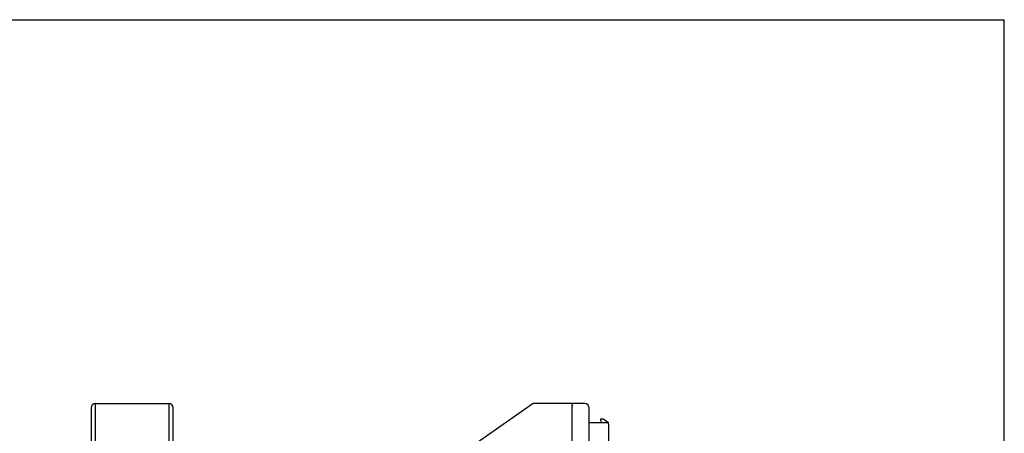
# Model space of a CAD drawing. Header units: millimetres. Extents: x 0 to 594, y 0 to 420.
# Tile 15 of 15: x 259 to 594, y 279 to 420. Entities that reach past the tile are written whole.
import ezdxf

# ---------------------------------------------------------------- set-up
doc = ezdxf.new("R2010")
doc.units = ezdxf.units.MM
doc.linetypes.add('HS', pattern=[0])

msp = doc.modelspace()

# ---------------------------------------------------------------- linework, layer by layer
at = {"color": 7, "linetype": 'HS'}
for p in [(0, 420), (594, 0)]:
    msp.add_line(p, (594, 420), dxfattribs=at)
for p, q in [((284.49, 271.83), (284.49, 289.35)), ((284.49, 289.35), (309.49, 289.35)), ((309.49, 289.35), (309.49, 271.83)), ((433.6, 289.35), (408.58, 271.83)), ((446.8, 289.35), (433.6, 289.35)), ((446.8, 288.77), (446.8, 289.35)), ((451.1, 289.35), (446.8, 289.35)), ((282.99, 287.85), (282.99, 270.6)), ((310.99, 270.6), (310.99, 287.85)), ((446.8, 268.35), (446.8, 288.35)), ((452.6, 268.35), (452.6, 287.85)), ((452.6, 282.81), (459.17, 282.81)), ((456.69, 282.81), (456.58, 284.11)), ((456.58, 284.11), (457.37, 284.11)), ((457.37, 284.11), (459.17, 282.81)), ((459.17, 282.3), (459.17, 282.81)), ((459.17, 282.3), (459.17, 273.51))]:
    msp.add_line(p, q)
for centre, start, end in [((284.49, 287.85), 90, 180), ((309.49, 287.85), 0, 90), ((451.1, 287.85), 0, 90)]:
    msp.add_arc(centre, 1.5, start, end)
msp.add_open_spline([(446.8, 288.77), (446.8, 288.76), (446.81, 288.65), (446.8, 288.5), (446.8, 288.37), (446.8, 288.35)], degree=3, knots=[0, 0, 0, 0, 0.107318, 0.859032, 1, 1, 1, 1])

doc.saveas('drawing.dxf')
